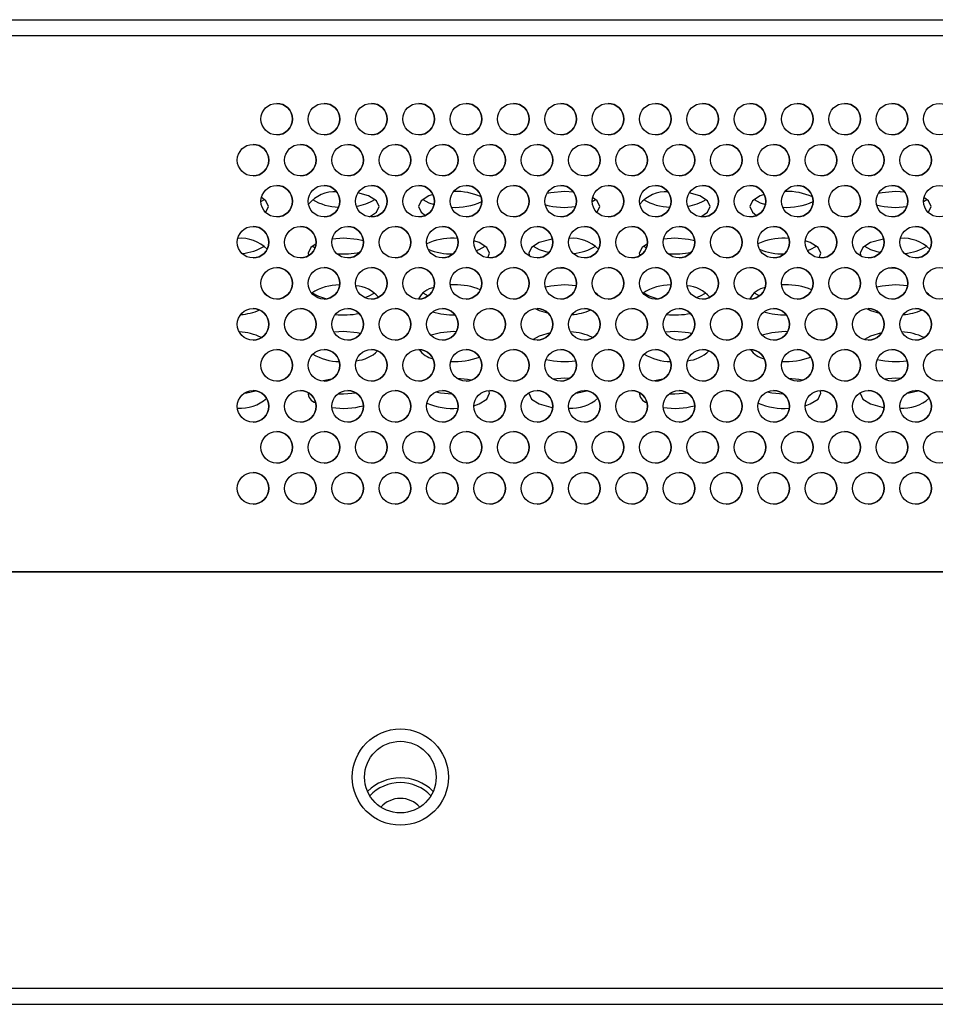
# Model space of a CAD drawing. Header units: millimetres. Extents: x 19 to 844, y 7 to 552.
# Tile 21 of 81: x 293 to 305, y 68 to 80. Entities that reach past the tile are written whole.
import ezdxf

# ---------------------------------------------------------------- set-up
doc = ezdxf.new("R2010")
doc.units = ezdxf.units.MM

msp = doc.modelspace()

# ---------------------------------------------------------------- linework, layer by layer
at = {"color": 7, "linetype": 'Continuous', "lineweight": 25}
for p, q in [((175.561, 80.087), (374.027, 80.087)), ((175.561, 79.887), (374.027, 79.887)), ((300.19, 77.902), (300.074, 77.909)), ((304.39, 77.902), (304.274, 77.909)), ((296.227, 77.782), (296.27, 77.809)), ((300.427, 77.782), (300.47, 77.809)), ((304.627, 77.782), (304.67, 77.809)), ((297.274, 77.317), (297.131, 77.307)), ((298.721, 77.316), (298.674, 77.317)), ((301.474, 77.317), (301.331, 77.307)), ((302.921, 77.316), (302.874, 77.317)), ((296.878, 77.218), (296.913, 77.195)), ((301.078, 77.218), (301.113, 77.195)), ((298.782, 76.942), (298.822, 76.947)), ((302.982, 76.942), (303.022, 76.947)), ((298.674, 76.726), (298.628, 76.725)), ((300.224, 76.715), (300.074, 76.726)), ((302.874, 76.726), (302.828, 76.725)), ((304.424, 76.715), (304.274, 76.726)), ((298.278, 76.626), (298.346, 76.587)), ((302.478, 76.626), (302.546, 76.587)), ((297.274, 76.134), (297.154, 76.127)), ((298.703, 76.133), (298.674, 76.134)), ((301.474, 76.134), (301.354, 76.127)), ((302.903, 76.133), (302.874, 76.134)), ((299.07, 76.034), (298.995, 76.077)), ((303.27, 76.034), (303.195, 76.077)), ((300.074, 75.542), (299.93, 75.532)), ((300.137, 75.54), (300.074, 75.542)), ((304.274, 75.542), (304.13, 75.532)), ((304.337, 75.54), (304.274, 75.542)), ((386.414, 73.087), (159.174, 73.087)), ((176.414, 73.087), (373.174, 73.087)), ((386.414, 67.807), (159.174, 67.807)), ((159.174, 67.607), (386.414, 67.607))]:
    msp.add_line(p, q, dxfattribs=at)
at = {"color": 7, "linetype": 'Continuous', "lineweight": 25, "flags": 128}
for points in [[(297.603, 77.589), (297.69, 77.646), (297.724, 77.719), (297.69, 77.791), (297.592, 77.853), (297.457, 77.893)], [(300.074, 77.909), (299.902, 77.894), (299.852, 77.884)], [(301.803, 77.589), (301.89, 77.646), (301.924, 77.719), (301.89, 77.791), (301.792, 77.853), (301.657, 77.893)], [(304.274, 77.909), (304.102, 77.894), (304.052, 77.884)], [(296.288, 77.644), (296.29, 77.646), (296.324, 77.719), (296.29, 77.791), (296.232, 77.834)], [(298.408, 77.872), (298.356, 77.853), (298.258, 77.791), (298.224, 77.719), (298.258, 77.646), (298.311, 77.606)], [(298.278, 77.809), (298.356, 77.765), (298.422, 77.743)], [(300.488, 77.644), (300.49, 77.646), (300.524, 77.719), (300.49, 77.791), (300.432, 77.834)], [(302.608, 77.872), (302.556, 77.853), (302.458, 77.791), (302.424, 77.719), (302.458, 77.646), (302.511, 77.606)], [(302.478, 77.809), (302.556, 77.765), (302.622, 77.743)], [(304.688, 77.644), (304.69, 77.646), (304.724, 77.719), (304.69, 77.791), (304.632, 77.834)], [(297.526, 77.285), (297.446, 77.303), (297.274, 77.317)], [(299.102, 77.069), (299.124, 77.127), (299.09, 77.2), (298.992, 77.262), (298.927, 77.284)], [(299.923, 77.306), (299.902, 77.303), (299.756, 77.262), (299.658, 77.2), (299.624, 77.127), (299.632, 77.091)], [(301.726, 77.285), (301.646, 77.303), (301.474, 77.317)], [(303.302, 77.069), (303.324, 77.127), (303.29, 77.2), (303.192, 77.262), (303.127, 77.284)], [(304.123, 77.306), (304.102, 77.303), (303.956, 77.262), (303.858, 77.2), (303.824, 77.127), (303.832, 77.091)], [(296.926, 77.247), (296.858, 77.2), (296.824, 77.127), (296.83, 77.096)], [(298.958, 77.161), (298.992, 77.174), (299.07, 77.218)], [(299.678, 77.218), (299.756, 77.174), (299.878, 77.137)], [(301.126, 77.247), (301.058, 77.2), (301.024, 77.127), (301.03, 77.096)], [(303.158, 77.161), (303.192, 77.174), (303.27, 77.218)], [(303.878, 77.218), (303.956, 77.174), (304.078, 77.137)], [(299.977, 76.941), (300.074, 76.937), (300.09, 76.937)], [(304.177, 76.941), (304.274, 76.937), (304.29, 76.937)], [(300.074, 76.726), (299.902, 76.711), (299.833, 76.696)], [(304.274, 76.726), (304.102, 76.711), (304.033, 76.696)], [(296.307, 76.587), (296.29, 76.608), (296.27, 76.626)], [(296.878, 76.626), (296.956, 76.582), (297.058, 76.55)], [(297.545, 76.565), (297.592, 76.582), (297.67, 76.626)], [(300.507, 76.587), (300.49, 76.608), (300.47, 76.626)], [(301.078, 76.626), (301.156, 76.582), (301.258, 76.55)], [(301.745, 76.565), (301.792, 76.582), (301.87, 76.626)], [(304.707, 76.587), (304.69, 76.608), (304.67, 76.626)], [(299.705, 76.426), (299.756, 76.401), (299.871, 76.366)], [(303.905, 76.426), (303.956, 76.401), (304.071, 76.366)], [(297.489, 76.111), (297.446, 76.119), (297.274, 76.134)], [(298.674, 76.134), (298.502, 76.119), (298.383, 76.089)], [(301.689, 76.111), (301.646, 76.119), (301.474, 76.134)], [(302.874, 76.134), (302.702, 76.119), (302.583, 76.089)], [(299.894, 76.118), (299.756, 76.078), (299.678, 76.034)], [(304.094, 76.118), (303.956, 76.078), (303.878, 76.034)], [(297.121, 75.531), (297.102, 75.528), (297.016, 75.508)], [(298.892, 75.518), (298.846, 75.528), (298.715, 75.541)], [(301.321, 75.531), (301.302, 75.528), (301.216, 75.508)], [(303.092, 75.518), (303.046, 75.528), (302.915, 75.541)], [(296.014, 75.353), (296.046, 75.358), (296.156, 75.385)], [(298.927, 75.195), (298.992, 75.218), (299.09, 75.279), (299.124, 75.352), (299.116, 75.387)], [(300.214, 75.353), (300.246, 75.358), (300.356, 75.385)], [(303.127, 75.195), (303.192, 75.218), (303.29, 75.279), (303.324, 75.352), (303.316, 75.387)], [(304.414, 75.353), (304.446, 75.358), (304.556, 75.385)], [(297.204, 75.345), (297.274, 75.343), (297.435, 75.356)], [(298.444, 75.37), (298.502, 75.358), (298.652, 75.343)], [(299.624, 75.359), (299.624, 75.352), (299.658, 75.279), (299.756, 75.218), (299.902, 75.176), (299.926, 75.172)], [(301.404, 75.345), (301.474, 75.343), (301.635, 75.356)], [(302.644, 75.37), (302.702, 75.358), (302.852, 75.343)], [(303.824, 75.359), (303.824, 75.352), (303.858, 75.279), (303.956, 75.218), (304.102, 75.176), (304.126, 75.172)]]:
    msp.add_lwpolyline(points, dxfattribs=at)
at = {"color": 7, "linetype": 'Continuous', "lineweight": 25}
for centre, radius in [((296.427, 78.827), 0.2), ((297.027, 78.827), 0.2), ((297.627, 78.827), 0.2), ((298.227, 78.827), 0.2), ((298.827, 78.827), 0.2), ((299.427, 78.827), 0.2), ((300.027, 78.827), 0.2), ((300.627, 78.827), 0.2), ((301.227, 78.827), 0.2), ((301.827, 78.827), 0.2), ((302.427, 78.827), 0.2), ((303.027, 78.827), 0.2), ((303.627, 78.827), 0.2), ((304.227, 78.827), 0.2), ((304.827, 78.827), 0.2), ((296.127, 78.307), 0.2), ((296.727, 78.307), 0.2), ((297.327, 78.307), 0.2), ((297.927, 78.307), 0.2), ((298.527, 78.307), 0.2), ((299.127, 78.307), 0.2), ((299.727, 78.307), 0.2), ((300.327, 78.307), 0.2), ((300.927, 78.307), 0.2), ((301.527, 78.307), 0.2), ((302.127, 78.307), 0.2), ((302.727, 78.307), 0.2), ((303.327, 78.307), 0.2), ((303.927, 78.307), 0.2), ((304.527, 78.307), 0.2), ((296.427, 77.787), 0.2), ((297.027, 77.787), 0.2), ((297.627, 77.787), 0.2), ((298.227, 77.787), 0.2), ((298.827, 77.787), 0.2), ((299.427, 77.787), 0.2), ((300.027, 77.787), 0.2), ((300.627, 77.787), 0.2), ((301.227, 77.787), 0.2), ((301.827, 77.787), 0.2), ((302.427, 77.787), 0.2), ((303.027, 77.787), 0.2), ((303.627, 77.787), 0.2), ((304.227, 77.787), 0.2), ((304.827, 77.787), 0.2), ((296.127, 77.267), 0.2), ((296.727, 77.267), 0.2), ((297.327, 77.267), 0.2), ((297.927, 77.267), 0.2), ((298.527, 77.267), 0.2), ((299.127, 77.267), 0.2), ((299.727, 77.267), 0.2), ((300.327, 77.267), 0.2), ((300.927, 77.267), 0.2), ((301.527, 77.267), 0.2), ((302.127, 77.267), 0.2), ((302.727, 77.267), 0.2), ((303.327, 77.267), 0.2), ((303.927, 77.267), 0.2), ((304.527, 77.267), 0.2), ((296.427, 76.747), 0.2), ((297.027, 76.747), 0.2), ((297.627, 76.747), 0.2), ((298.227, 76.747), 0.2), ((298.827, 76.747), 0.2), ((299.427, 76.747), 0.2), ((300.027, 76.747), 0.2), ((300.627, 76.747), 0.2), ((301.227, 76.747), 0.2), ((301.827, 76.747), 0.2), ((302.427, 76.747), 0.2), ((303.027, 76.747), 0.2), ((303.627, 76.747), 0.2), ((304.227, 76.747), 0.2), ((304.827, 76.747), 0.2), ((296.127, 76.227), 0.2), ((296.727, 76.227), 0.2), ((297.327, 76.227), 0.2), ((297.927, 76.227), 0.2), ((298.527, 76.227), 0.2), ((299.127, 76.227), 0.2), ((299.727, 76.227), 0.2), ((300.327, 76.227), 0.2), ((300.927, 76.227), 0.2), ((301.527, 76.227), 0.2), ((302.127, 76.227), 0.2), ((302.727, 76.227), 0.2), ((303.327, 76.227), 0.2), ((303.927, 76.227), 0.2), ((304.527, 76.227), 0.2), ((296.427, 75.707), 0.2), ((297.027, 75.707), 0.2), ((297.627, 75.707), 0.2), ((298.227, 75.707), 0.2), ((298.827, 75.707), 0.2), ((299.427, 75.707), 0.2), ((300.027, 75.707), 0.2), ((300.627, 75.707), 0.2), ((301.227, 75.707), 0.2), ((301.827, 75.707), 0.2), ((302.427, 75.707), 0.2), ((303.027, 75.707), 0.2), ((303.627, 75.707), 0.2), ((304.227, 75.707), 0.2), ((304.827, 75.707), 0.2), ((296.127, 75.187), 0.2), ((296.727, 75.187), 0.2), ((297.327, 75.187), 0.2), ((297.927, 75.187), 0.2), ((298.527, 75.187), 0.2), ((299.127, 75.187), 0.2), ((299.727, 75.187), 0.2), ((300.327, 75.187), 0.2), ((300.927, 75.187), 0.2), ((301.527, 75.187), 0.2), ((302.127, 75.187), 0.2), ((302.727, 75.187), 0.2), ((303.327, 75.187), 0.2), ((303.927, 75.187), 0.2), ((304.527, 75.187), 0.2), ((296.427, 74.667), 0.2), ((297.027, 74.667), 0.2), ((297.627, 74.667), 0.2), ((298.227, 74.667), 0.2), ((298.827, 74.667), 0.2), ((299.427, 74.667), 0.2), ((300.027, 74.667), 0.2), ((300.627, 74.667), 0.2), ((301.227, 74.667), 0.2), ((301.827, 74.667), 0.2), ((302.427, 74.667), 0.2), ((303.027, 74.667), 0.2), ((303.627, 74.667), 0.2), ((304.227, 74.667), 0.2), ((304.827, 74.667), 0.2), ((296.127, 74.147), 0.2), ((296.727, 74.147), 0.2), ((297.327, 74.147), 0.2), ((297.927, 74.147), 0.2), ((298.527, 74.147), 0.2), ((299.127, 74.147), 0.2), ((299.727, 74.147), 0.2), ((300.327, 74.147), 0.2), ((300.927, 74.147), 0.2), ((301.527, 74.147), 0.2), ((302.127, 74.147), 0.2), ((302.727, 74.147), 0.2), ((303.327, 74.147), 0.2), ((303.927, 74.147), 0.2), ((304.527, 74.147), 0.2), ((297.994, 70.487), 0.61), ((297.994, 70.487), 0.454)]:
    msp.add_circle(centre, radius, dxfattribs=at)
for centre, radius, start, end in [((296.427, 78.827), 0.2, 0, 90), ((297.027, 78.827), 0.2, 0, 90), ((297.627, 78.827), 0.2, 0, 90), ((298.227, 78.827), 0.2, 0, 90), ((298.827, 78.827), 0.2, 0, 90), ((299.427, 78.827), 0.2, 0, 90), ((300.027, 78.827), 0.2, 360, 90), ((300.627, 78.827), 0.2, 0, 90), ((301.227, 78.827), 0.2, 0, 90), ((301.827, 78.827), 0.2, 360, 90), ((302.427, 78.827), 0.2, 0, 90), ((303.027, 78.827), 0.2, 0, 90), ((303.627, 78.827), 0.2, 0, 90), ((304.227, 78.827), 0.2, 0, 90), ((296.427, 78.827), 0.2, 270, 0), ((297.027, 78.827), 0.2, 270, 0), ((297.627, 78.827), 0.2, 270, 0), ((298.227, 78.827), 0.2, 270, 0), ((298.827, 78.827), 0.2, 270, 0), ((299.427, 78.827), 0.2, 270, 0), ((300.027, 78.827), 0.2, 270, 360), ((300.627, 78.827), 0.2, 270, 0), ((301.227, 78.827), 0.2, 270, 0), ((301.827, 78.827), 0.2, 270, 360), ((302.427, 78.827), 0.2, 270, 0), ((303.027, 78.827), 0.2, 270, 0), ((303.627, 78.827), 0.2, 270, 0), ((304.227, 78.827), 0.2, 270, 0), ((296.127, 78.307), 0.2, 0, 90), ((296.727, 78.307), 0.2, 0, 90), ((297.327, 78.307), 0.2, 0, 90), ((297.927, 78.307), 0.2, 0, 90), ((298.527, 78.307), 0.2, 0, 90), ((299.127, 78.307), 0.2, 360, 90), ((299.727, 78.307), 0.2, 0, 90), ((300.327, 78.307), 0.2, 0, 90), ((300.927, 78.307), 0.2, 0, 90), ((301.527, 78.307), 0.2, 0, 90), ((302.127, 78.307), 0.2, 0, 90), ((302.727, 78.307), 0.2, 0, 90), ((303.327, 78.307), 0.2, 0, 90), ((303.927, 78.307), 0.2, 0, 90), ((304.527, 78.307), 0.2, 360, 90), ((296.127, 78.307), 0.2, 270, 0), ((296.727, 78.307), 0.2, 270, 0), ((297.327, 78.307), 0.2, 270, 0), ((297.927, 78.307), 0.2, 270, 0), ((298.527, 78.307), 0.2, 270, 0), ((299.127, 78.307), 0.2, 270, 360), ((299.727, 78.307), 0.2, 270, 0), ((300.327, 78.307), 0.2, 270, 0), ((300.927, 78.307), 0.2, 270, 0), ((301.527, 78.307), 0.2, 270, 0), ((302.127, 78.307), 0.2, 270, 0), ((302.727, 78.307), 0.2, 270, 0), ((303.327, 78.307), 0.2, 270, 0), ((303.927, 78.307), 0.2, 270, 0), ((304.527, 78.307), 0.2, 270, 360), ((296.427, 77.787), 0.2, 0, 90), ((297.164, 77.472), 0.434, 86.7585, 140.124), ((297.027, 77.787), 0.2, 0, 90), ((297.627, 77.787), 0.2, 0, 90), ((298.227, 77.787), 0.2, 0, 90), ((298.705, 77.159), 0.751, 65.245, 92.3801), ((298.827, 77.787), 0.2, 0, 90), ((299.427, 77.787), 0.2, 0, 90), ((300.027, 77.787), 0.2, 0, 90), ((300.627, 77.787), 0.2, 0, 90), ((301.364, 77.472), 0.434, 86.7588, 140.1238), ((301.227, 77.787), 0.2, 0, 90), ((301.827, 77.787), 0.2, 360, 90), ((302.427, 77.787), 0.2, 0, 90), ((302.905, 77.159), 0.751, 65.244, 92.3812), ((303.027, 77.787), 0.2, 0, 90), ((303.627, 77.787), 0.2, 360, 90), ((304.227, 77.787), 0.2, 0, 90), ((296.427, 77.787), 0.2, 270, 0), ((297.218, 78.35), 0.638, 237.8729, 269.4536), ((297.027, 77.787), 0.2, 270, 0), ((297.358, 78.29), 0.573, 277.9606, 302.9327), ((297.627, 77.787), 0.2, 270, 0), ((298.227, 77.787), 0.2, 270, 0), ((298.691, 78.517), 0.808, 266.5356, 294.5506), ((298.827, 77.787), 0.2, 270, 0), ((299.427, 77.787), 0.2, 270, 0), ((300.027, 77.787), 0.2, 270, 0), ((300.627, 77.787), 0.2, 270, 0), ((301.418, 78.35), 0.638, 237.8725, 269.454), ((301.227, 77.787), 0.2, 270, 0), ((301.558, 78.29), 0.573, 277.962, 302.9315), ((301.827, 77.787), 0.2, 270, 360), ((302.427, 77.787), 0.2, 270, 0), ((302.891, 78.517), 0.808, 266.5356, 294.5504), ((303.027, 77.787), 0.2, 270, 0), ((303.627, 77.787), 0.2, 270, 360), ((304.227, 77.787), 0.2, 270, 0), ((300.075, 78.696), 0.987, 255.7984, 278.1635), ((304.275, 78.696), 0.987, 255.7984, 278.1635), ((296.127, 77.267), 0.2, 0, 90), ((296.727, 77.267), 0.2, 0, 90), ((297.327, 77.267), 0.2, 0, 90), ((297.927, 77.267), 0.2, 0, 90), ((298.527, 77.267), 0.2, 0, 90), ((299.127, 77.267), 0.2, 0, 90), ((299.727, 77.267), 0.2, 0, 90), ((300.327, 77.267), 0.2, 0, 90), ((300.927, 77.267), 0.2, 360, 90), ((301.527, 77.267), 0.2, 0, 90), ((302.127, 77.267), 0.2, 0, 90), ((302.727, 77.267), 0.2, 0, 90), ((303.327, 77.267), 0.2, 0, 90), ((303.927, 77.267), 0.2, 0, 90), ((304.527, 77.267), 0.2, 0, 90), ((295.966, 76.826), 0.491, 46.104, 93.9364), ((296.127, 77.267), 0.2, 270, 0), ((296.727, 77.267), 0.2, 270, 0), ((297.327, 77.267), 0.2, 270, 0), ((297.927, 77.267), 0.2, 270, 0), ((298.643, 76.568), 0.749, 87.6027, 114.8596), ((298.527, 77.267), 0.2, 270, 0), ((299.127, 77.267), 0.2, 270, 0), ((299.727, 77.267), 0.2, 270, 0), ((300.166, 76.826), 0.491, 46.1041, 93.9364), ((300.327, 77.267), 0.2, 270, 0), ((300.927, 77.267), 0.2, 270, 360), ((301.527, 77.267), 0.2, 270, 0), ((302.127, 77.267), 0.2, 270, 0), ((302.843, 76.568), 0.749, 87.6027, 114.8596), ((302.727, 77.267), 0.2, 270, 0), ((303.327, 77.267), 0.2, 270, 0), ((303.927, 77.267), 0.2, 270, 0), ((304.366, 76.826), 0.491, 46.1053, 93.9352), ((304.527, 77.267), 0.2, 270, 0), ((295.944, 77.73), 0.607, 274.1121, 302.4905), ((297.275, 78.118), 1, 265.1467, 281.8729), ((298.644, 77.886), 0.768, 247.3913, 271.2113), ((300.144, 77.73), 0.607, 274.1121, 302.4905), ((301.475, 78.118), 1, 265.1467, 281.8729), ((302.844, 77.886), 0.768, 247.3876, 271.215), ((304.344, 77.73), 0.607, 274.1117, 302.491), ((296.427, 76.747), 0.2, 0, 90), ((297.027, 76.747), 0.2, 0, 90), ((297.627, 76.747), 0.2, 360, 90), ((298.227, 76.747), 0.2, 0, 90), ((298.827, 76.747), 0.2, 0, 90), ((299.427, 76.747), 0.2, 0, 90), ((300.027, 76.747), 0.2, 0, 90), ((300.627, 76.747), 0.2, 0, 90), ((301.227, 76.747), 0.2, 0, 90), ((301.827, 76.747), 0.2, 0, 90), ((302.427, 76.747), 0.2, 0, 90), ((303.027, 76.747), 0.2, 0, 90), ((303.627, 76.747), 0.2, 360, 90), ((304.227, 76.747), 0.2, 0, 90), ((296.427, 76.747), 0.2, 270, 0), ((297.219, 76.091), 0.634, 89.4519, 123.2407), ((297.027, 76.747), 0.2, 270, 0), ((297.409, 76.315), 0.399, 39.4881, 87.0046), ((297.627, 76.747), 0.2, 270, 360), ((298.459, 76.436), 0.259, 98.8226, 154.5815), ((298.227, 76.747), 0.2, 270, 0), ((298.703, 75.961), 0.765, 66.5431, 92.1895), ((298.827, 76.747), 0.2, 270, 0), ((299.427, 76.747), 0.2, 270, 0), ((300.027, 76.747), 0.2, 270, 0), ((300.627, 76.747), 0.2, 270, 0), ((301.419, 76.091), 0.634, 89.452, 123.2406), ((301.227, 76.747), 0.2, 270, 0), ((301.609, 76.315), 0.399, 39.4884, 87.0047), ((301.827, 76.747), 0.2, 270, 0), ((302.659, 76.436), 0.259, 98.8218, 154.5831), ((302.427, 76.747), 0.2, 270, 0), ((302.903, 75.961), 0.765, 66.5431, 92.1895), ((303.027, 76.747), 0.2, 270, 0), ((303.627, 76.747), 0.2, 270, 360), ((304.227, 76.747), 0.2, 270, 0), ((295.922, 77.057), 0.709, 273.7036, 293.9689), ((296.127, 76.227), 0.2, 0, 90), ((296.727, 76.227), 0.2, 360, 90), ((297.327, 76.227), 0.2, 0, 90), ((297.927, 76.227), 0.2, 0, 90), ((298.669, 77.286), 0.941, 253.4978, 271.1573), ((298.527, 76.227), 0.2, 0, 90), ((299.127, 76.227), 0.2, 0, 90), ((299.727, 76.227), 0.2, 0, 90), ((300.122, 77.057), 0.709, 273.7038, 293.9689), ((300.327, 76.227), 0.2, 0, 90), ((300.927, 76.227), 0.2, 0, 90), ((301.527, 76.227), 0.2, 0, 90), ((302.127, 76.227), 0.2, 0, 90), ((302.869, 77.286), 0.941, 253.4977, 271.1572), ((302.727, 76.227), 0.2, 0, 90), ((303.327, 76.227), 0.2, 0, 90), ((303.927, 76.227), 0.2, 0, 90), ((304.322, 77.057), 0.709, 273.7038, 293.9689), ((304.527, 76.227), 0.2, 0, 90), ((297.274, 77.351), 1.006, 264.0002, 281.3598), ((301.474, 77.351), 1.006, 264.0002, 281.3598), ((295.924, 75.443), 0.688, 63.3049, 87.7149), ((296.127, 76.227), 0.2, 270, 0), ((296.727, 76.227), 0.2, 270, 360), ((297.327, 76.227), 0.2, 270, 0), ((297.927, 76.227), 0.2, 270, 0), ((298.527, 76.227), 0.2, 270, 0), ((299.127, 76.227), 0.2, 270, 0), ((299.727, 76.227), 0.2, 270, 0), ((300.124, 75.443), 0.688, 63.3049, 87.7149), ((300.327, 76.227), 0.2, 270, 0), ((300.927, 76.227), 0.2, 270, 0), ((301.527, 76.227), 0.2, 270, 0), ((302.127, 76.227), 0.2, 270, 0), ((302.727, 76.227), 0.2, 270, 0), ((303.327, 76.227), 0.2, 270, 0), ((303.927, 76.227), 0.2, 270, 0), ((304.324, 75.443), 0.688, 63.3049, 87.7149), ((304.527, 76.227), 0.2, 270, 0), ((296.427, 75.707), 0.2, 0, 90), ((297.027, 75.707), 0.2, 0, 90), ((297.401, 76.196), 0.432, 274.5218, 314.9334), ((297.627, 75.707), 0.2, 0, 90), ((298.227, 75.707), 0.2, 0, 90), ((298.467, 76.069), 0.285, 214.5889, 258.205), ((298.827, 75.707), 0.2, 0, 90), ((299.427, 75.707), 0.2, 360, 90), ((300.027, 75.707), 0.2, 0, 90), ((300.627, 75.707), 0.2, 0, 90), ((301.227, 75.707), 0.2, 0, 90), ((301.601, 76.196), 0.432, 274.5209, 314.9341), ((301.827, 75.707), 0.2, 0, 90), ((302.427, 75.707), 0.2, 0, 90), ((302.667, 76.069), 0.285, 214.5889, 258.205), ((303.027, 75.707), 0.2, 0, 90), ((303.627, 75.707), 0.2, 0, 90), ((304.227, 75.707), 0.2, 0, 90), ((297.222, 76.41), 0.655, 239.0241, 269.915), ((298.687, 76.599), 0.846, 266.2796, 291.5099), ((300.075, 76.744), 0.991, 256.3558, 278.3563), ((301.422, 76.41), 0.655, 239.0243, 269.9148), ((302.887, 76.599), 0.846, 266.2826, 291.5067), ((304.275, 76.744), 0.991, 256.3561, 278.356), ((296.427, 75.707), 0.2, 270, 0), ((297.027, 75.707), 0.2, 270, 0), ((297.627, 75.707), 0.2, 270, 0), ((298.227, 75.707), 0.2, 270, 0), ((298.827, 75.707), 0.2, 270, 0), ((299.427, 75.707), 0.2, 270, 360), ((300.027, 75.707), 0.2, 270, 0), ((300.627, 75.707), 0.2, 270, 0), ((301.227, 75.707), 0.2, 270, 0), ((301.827, 75.707), 0.2, 270, 0), ((302.427, 75.707), 0.2, 270, 0), ((303.027, 75.707), 0.2, 270, 0), ((303.627, 75.707), 0.2, 270, 0), ((304.227, 75.707), 0.2, 270, 0), ((296.127, 75.187), 0.2, 0, 90), ((296.727, 75.187), 0.2, 0, 90), ((297.327, 75.187), 0.2, 0, 90), ((297.927, 75.187), 0.2, 0, 90), ((298.527, 75.187), 0.2, 360, 90), ((299.127, 75.187), 0.2, 0, 90), ((299.727, 75.187), 0.2, 0, 90), ((300.327, 75.187), 0.2, 0, 90), ((300.927, 75.187), 0.2, 0, 90), ((301.527, 75.187), 0.2, 0, 90), ((302.127, 75.187), 0.2, 0, 90), ((302.727, 75.187), 0.2, 0, 90), ((303.327, 75.187), 0.2, 0, 90), ((303.927, 75.187), 0.2, 0, 90), ((304.527, 75.187), 0.2, 0, 90), ((295.961, 75.676), 0.514, 266.3887, 311.1786), ((296.958, 75.362), 0.134, 180.2218, 253.9282), ((300.161, 75.676), 0.514, 266.3876, 311.1795), ((301.158, 75.362), 0.134, 180.2263, 253.9237), ((304.361, 75.676), 0.514, 266.3879, 311.1795), ((296.127, 75.187), 0.2, 270, 0), ((296.727, 75.187), 0.2, 270, 0), ((297.273, 76.142), 0.981, 261.4455, 284.9722), ((297.327, 75.187), 0.2, 270, 0), ((297.927, 75.187), 0.2, 270, 0), ((298.66, 75.988), 0.828, 246.551, 274.4902), ((298.527, 75.187), 0.2, 270, 360), ((299.127, 75.187), 0.2, 270, 0), ((299.727, 75.187), 0.2, 270, 0), ((300.327, 75.187), 0.2, 270, 0), ((300.927, 75.187), 0.2, 270, 0), ((301.473, 76.142), 0.981, 261.4455, 284.9722), ((301.527, 75.187), 0.2, 270, 0), ((302.127, 75.187), 0.2, 270, 0), ((302.86, 75.988), 0.828, 246.551, 274.4902), ((302.727, 75.187), 0.2, 270, 0), ((303.327, 75.187), 0.2, 270, 0), ((303.927, 75.187), 0.2, 270, 0), ((304.527, 75.187), 0.2, 270, 0), ((296.427, 74.667), 0.2, 0, 90), ((297.027, 74.667), 0.2, 0, 90), ((297.627, 74.667), 0.2, 360, 90), ((298.227, 74.667), 0.2, 0, 90), ((298.827, 74.667), 0.2, 0, 90), ((299.427, 74.667), 0.2, 0, 90), ((300.027, 74.667), 0.2, 0, 90), ((300.627, 74.667), 0.2, 0, 90), ((301.227, 74.667), 0.2, 0, 90), ((301.827, 74.667), 0.2, 0, 90), ((302.427, 74.667), 0.2, 0, 90), ((303.027, 74.667), 0.2, 0, 90), ((303.627, 74.667), 0.2, 0, 90), ((304.227, 74.667), 0.2, 0, 90), ((296.427, 74.667), 0.2, 270, 0), ((297.027, 74.667), 0.2, 270, 0), ((297.627, 74.667), 0.2, 270, 360), ((298.227, 74.667), 0.2, 270, 0), ((298.827, 74.667), 0.2, 270, 0), ((299.427, 74.667), 0.2, 270, 0), ((300.027, 74.667), 0.2, 270, 0), ((300.627, 74.667), 0.2, 270, 0), ((301.227, 74.667), 0.2, 270, 0), ((301.827, 74.667), 0.2, 270, 0), ((302.427, 74.667), 0.2, 270, 0), ((303.027, 74.667), 0.2, 270, 0), ((303.627, 74.667), 0.2, 270, 0), ((304.227, 74.667), 0.2, 270, 0), ((296.127, 74.147), 0.2, 0, 90), ((296.727, 74.147), 0.2, 360, 90), ((297.327, 74.147), 0.2, 0, 90), ((297.927, 74.147), 0.2, 0, 90), ((298.527, 74.147), 0.2, 0, 90), ((299.127, 74.147), 0.2, 0, 90), ((299.727, 74.147), 0.2, 0, 90), ((300.327, 74.147), 0.2, 0, 90), ((300.927, 74.147), 0.2, 0, 90), ((301.527, 74.147), 0.2, 0, 90), ((302.127, 74.147), 0.2, 0, 90), ((302.727, 74.147), 0.2, 0, 90), ((303.327, 74.147), 0.2, 0, 90), ((303.927, 74.147), 0.2, 0, 90), ((304.527, 74.147), 0.2, 0, 90), ((296.127, 74.147), 0.2, 270, 0), ((296.727, 74.147), 0.2, 270, 360), ((297.327, 74.147), 0.2, 270, 0), ((297.927, 74.147), 0.2, 270, 0), ((298.527, 74.147), 0.2, 270, 0), ((299.127, 74.147), 0.2, 270, 0), ((299.727, 74.147), 0.2, 270, 0), ((300.327, 74.147), 0.2, 270, 0), ((300.927, 74.147), 0.2, 270, 0), ((301.527, 74.147), 0.2, 270, 0), ((302.127, 74.147), 0.2, 270, 0), ((302.727, 74.147), 0.2, 270, 0), ((303.327, 74.147), 0.2, 270, 0), ((303.927, 74.147), 0.2, 270, 0), ((304.527, 74.147), 0.2, 270, 0), ((297.994, 69.887), 0.53, 90, 136.8458), ((297.994, 69.887), 0.53, 43.1582, 90), ((297.994, 69.887), 0.33, 90, 138.3821), ((297.994, 69.887), 0.33, 41.6218, 90)]:
    msp.add_arc(centre, radius, start, end, dxfattribs=at)
at = {"color": 8, "linetype": 'Continuous', "lineweight": 25}
for centre, radius, start, end in [((297.993, 69.892), 0.585, 89.8677, 134.8559), ((297.997, 69.897), 0.581, 45.4113, 90.2609)]:
    msp.add_arc(centre, radius, start, end, dxfattribs=at)

doc.saveas('drawing.dxf')
